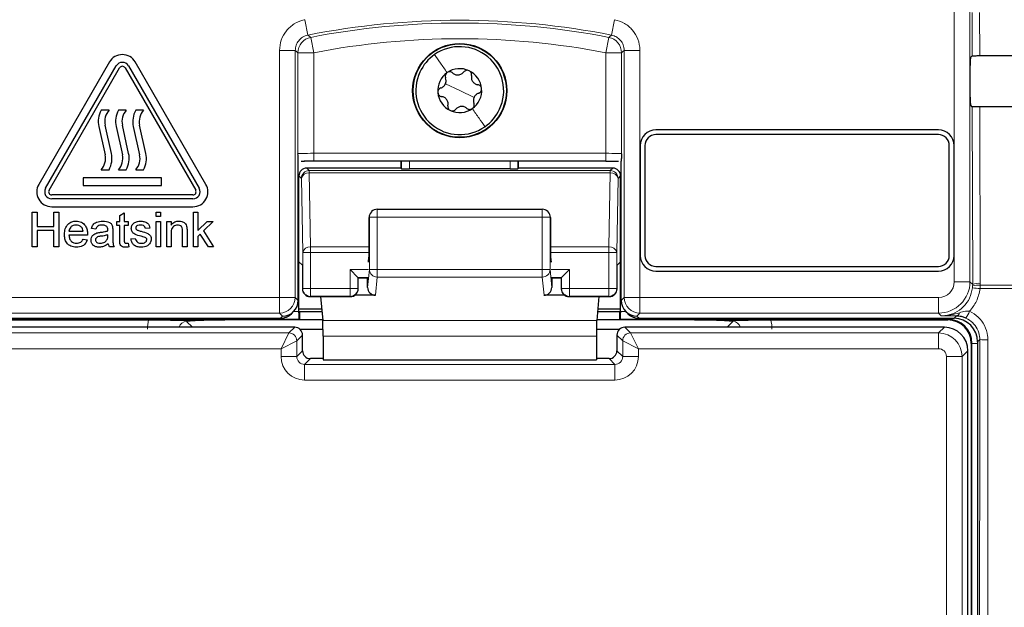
# Model space of a CAD drawing. Header units: millimetres. Extents: x 5 to 418, y 2 to 292.
# Tile 20 of 74: x 103.39 to 113.85, y 166.58 to 172.82. Entities that reach past the tile are written whole.
import ezdxf

# ---------------------------------------------------------------- set-up
doc = ezdxf.new("R2010")
doc.units = ezdxf.units.MM
doc.layers.add('SLD-0', color=7, linetype='Continuous')
doc.styles.add('SLDTEXTSTYLE0', font='TXT', dxfattribs={"width": 0.605})
doc.dimstyles.new('SLDDIMSTYLE3', dxfattribs={"dimtxt": 3.5, "dimasz": 3.302, "dimexe": 0, "dimexo": 0.0625, "dimgap": 0.875, "dimtad": 1, "dimdec": 1, "dimlfac": 6, "dimrnd": 1e-09, "dimzin": 12, "dimdsep": 46, "dimtxsty": 'SLDTEXTSTYLE0', "dimsah": 1, "dimcen": 0.09, "dimadec": 0, "dimazin": 3, "dimtfac": 1, "dimtofl": 0, "dimtmove": 0, "dimatfit": 3, "dimfxl": 1, "dimfrac": 2, "dimtolj": 1, "dimtzin": 12, "dimarcsym": 0})

# ---------------------------------------------------------------- blocks, each defined once
blk = doc.blocks.new('_D_8')
at = {"layer": 'SLD-0', "color": 7}
for p, q in [((120.137, 250.253), (137.16, 250.253)), ((136.16, 250.253), (136.16, 95.859)), ((112.61, 95.859), (137.16, 95.859))]:
    blk.add_line(p, q, dxfattribs=at)
for centre, start, end in [((133.475, 173.7), 63.4349, 116.5651), ((133.475, 172.412), 243.4349, 296.5651)]:
    blk.add_arc(centre, 6.006, start, end, dxfattribs=at)
for points in [[(136.16, 250.253), (135.652, 246.951), (136.668, 246.951)], [(136.16, 95.859), (136.668, 99.161), (135.652, 99.161)]]:
    blk.add_solid(points, dxfattribs=at)
at = {"layer": 'SLD-0', "color": 7, "insert": (131.649, 167.041), "char_height": 3.5, "attachment_point": 1, "rotation": 90, "style": 'SLDTEXTSTYLE0'}
blk.add_mtext('926,4', dxfattribs=at)

msp = doc.modelspace()

# ---------------------------------------------------------------- linework, layer by layer
at = {"color": 7, "linetype": 'Continuous', "lineweight": 18}
for p, q in [((113.3147, 170.0352), (113.3147, 183.9799)), ((113.4813, 183.9799), (113.4813, 170.0352)), ((113.5043, 172.4333), (113.5032, 172.8943)), ((113.5838, 172.8928), (113.5849, 172.4347)), ((106.4167, 172.8162), (106.449, 172.6528)), ((109.7068, 172.8162), (109.6745, 172.6528)), ((106.4787, 172.6288), (106.5105, 172.4652)), ((109.6449, 172.6288), (109.6131, 172.4652)), ((106.148, 172.4893), (106.3146, 172.4893)), ((106.148, 169.8685), (106.148, 172.4893)), ((106.3146, 172.4893), (106.3146, 169.8685)), ((106.3438, 171.3937), (106.3438, 172.4652)), ((106.3438, 172.4652), (106.5105, 172.4652)), ((106.5105, 172.4652), (106.5105, 171.398)), ((109.6131, 172.4652), (109.7797, 172.4652)), ((109.6131, 171.398), (109.6131, 172.4652)), ((109.7797, 172.4652), (109.7797, 171.3937)), ((109.8089, 169.8685), (109.8089, 172.4893)), ((109.9756, 172.4893), (109.8089, 172.4893)), ((109.9756, 172.4893), (109.9756, 169.8685)), ((108.0618, 172.0632), (107.9094, 172.1343)), ((108.0618, 172.0632), (108.2141, 171.9921)), ((113.51, 170.0065), (113.5056, 171.8919)), ((113.5862, 171.8905), (113.5905, 170.0175)), ((106.5105, 171.3147), (106.5105, 171.398)), ((106.5105, 171.398), (109.6131, 171.398)), ((107.4437, 171.2336), (107.4437, 171.3147)), ((107.527, 171.3147), (107.527, 171.2321)), ((108.5965, 171.2321), (108.5965, 171.3147)), ((108.6799, 171.3147), (108.6799, 171.2336)), ((109.6131, 171.3147), (109.6131, 171.398)), ((106.4362, 171.2409), (106.4633, 171.2138)), ((106.4633, 171.2138), (106.4633, 171.1894)), ((106.4633, 171.2138), (109.6603, 171.2138)), ((109.6603, 171.2138), (109.6873, 171.2409)), ((109.6603, 171.1894), (109.6603, 171.2138)), ((106.38, 171.1305), (106.3529, 171.1575)), ((106.3937, 170.3454), (106.38, 171.1305)), ((106.4633, 171.1894), (106.477, 170.4043)), ((106.4633, 171.1894), (109.6603, 171.1894)), ((109.6465, 170.4043), (109.6603, 171.1894)), ((109.7436, 171.1305), (109.7299, 170.3454)), ((109.7706, 171.1575), (109.7436, 171.1305)), ((107.1853, 170.7201), (107.1853, 170.8034)), ((108.9382, 170.7201), (108.9382, 170.8034)), ((107.102, 170.7201), (107.0991, 170.7172)), ((107.102, 170.7201), (107.1853, 170.7201)), ((107.102, 170.1657), (107.102, 170.7201)), ((108.9382, 170.7201), (107.1853, 170.7201)), ((107.1853, 170.7201), (107.1853, 170.1657)), ((108.9382, 170.7201), (109.0215, 170.7201)), ((108.9382, 170.1657), (108.9382, 170.7201)), ((109.0215, 170.7201), (109.0215, 170.1657)), ((109.0245, 170.7172), (109.0215, 170.7201)), ((106.477, 170.4043), (106.477, 170.3454)), ((106.477, 170.4043), (107.0991, 170.4043)), ((109.0245, 170.4043), (109.6465, 170.4043)), ((109.6465, 170.3454), (109.6465, 170.4043)), ((106.3937, 169.9632), (106.3937, 170.3454)), ((106.477, 170.3454), (106.3937, 170.3454)), ((106.477, 170.3454), (106.477, 169.9632)), ((106.477, 170.3454), (107.099, 170.3454)), ((109.0246, 170.3454), (109.6465, 170.3454)), ((109.6465, 169.9632), (109.6465, 170.3454)), ((109.7299, 170.3454), (109.6465, 170.3454)), ((109.7299, 170.3454), (109.7299, 169.9632)), ((107.0918, 170.1632), (106.8965, 170.1632)), ((106.8965, 169.9632), (106.8965, 170.1632)), ((107.0837, 169.9751), (107.102, 170.1657)), ((107.102, 170.1657), (107.1853, 170.1657)), ((107.1853, 170.0837), (107.1853, 170.1657)), ((107.1853, 170.1657), (108.9382, 170.1657)), ((108.9382, 170.0837), (108.9382, 170.1657)), ((108.9382, 170.1657), (109.0215, 170.1657)), ((109.0215, 170.1657), (109.0399, 169.9751)), ((109.227, 170.1632), (109.0317, 170.1632)), ((109.227, 170.1632), (109.227, 169.9632)), ((107.0904, 170.0799), (106.9799, 170.0799)), ((106.9799, 170.0799), (106.9799, 169.9632)), ((107.1853, 170.0837), (107.1667, 169.8907)), ((108.9382, 170.0837), (107.1853, 170.0837)), ((108.9568, 169.8907), (108.9382, 170.0837)), ((109.1437, 170.0799), (109.0332, 170.0799)), ((109.1437, 169.9632), (109.1437, 170.0799)), ((106.3905, 169.96), (106.3937, 169.9632)), ((106.477, 169.9632), (106.3937, 169.9632)), ((106.477, 169.9632), (106.477, 169.8799)), ((106.477, 169.9632), (106.8965, 169.9632)), ((106.8965, 169.8799), (106.8965, 169.9632)), ((106.9799, 169.9632), (106.8965, 169.9632)), ((106.9799, 169.9632), (106.983, 169.96)), ((109.1405, 169.96), (109.1437, 169.9632)), ((109.227, 169.9632), (109.1437, 169.9632)), ((109.227, 169.9632), (109.227, 169.8799)), ((109.227, 169.9632), (109.6465, 169.9632)), ((109.6465, 169.8799), (109.6465, 169.9632)), ((109.7299, 169.9632), (109.6465, 169.9632)), ((109.7299, 169.9632), (109.733, 169.96)), ((113.4813, 170.0352), (113.3147, 170.0352)), ((113.4813, 170.0352), (113.51, 170.0065)), ((113.508, 169.9693), (113.5096, 169.9903)), ((113.5096, 169.9903), (113.51, 170.0065)), ((113.5901, 169.9974), (113.588, 169.9623)), ((117.6484, 169.9623), (113.588, 169.9623)), ((113.5905, 170.0175), (113.5901, 169.9974)), ((113.5901, 169.9974), (117.6479, 169.9974)), ((102.9755, 169.8685), (106.148, 169.8685)), ((106.148, 169.8685), (106.3146, 169.8685)), ((106.148, 169.8685), (106.148, 169.7019)), ((106.3146, 169.8685), (106.3467, 169.8365)), ((106.477, 169.8799), (106.4738, 169.8767)), ((106.477, 169.8799), (106.8965, 169.8799)), ((106.8997, 169.8767), (106.8965, 169.8799)), ((109.227, 169.8799), (109.2238, 169.8767)), ((109.227, 169.8799), (109.6465, 169.8799)), ((109.6497, 169.8767), (109.6465, 169.8799)), ((109.7769, 169.8365), (109.8089, 169.8685)), ((109.8089, 169.8685), (109.9756, 169.8685)), ((109.9756, 169.7019), (109.9756, 169.8685)), ((109.9756, 169.8685), (113.148, 169.8685)), ((113.148, 169.7019), (113.148, 169.8685)), ((106.3544, 169.6372), (102.8784, 169.6372)), ((106.148, 169.7019), (102.9755, 169.7019)), ((106.18, 169.6699), (106.148, 169.7019)), ((106.1567, 169.6466), (106.18, 169.6699)), ((106.2997, 169.7205), (106.3529, 169.7205)), ((113.2451, 169.6372), (109.7692, 169.6372)), ((109.7706, 169.7205), (109.8239, 169.7205)), ((109.9756, 169.7019), (109.9436, 169.6699)), ((109.9436, 169.6699), (109.9669, 169.6466)), ((113.148, 169.7019), (109.9756, 169.7019)), ((113.1767, 169.6732), (113.148, 169.7019)), ((113.2451, 169.6372), (113.2451, 169.6466)), ((113.2451, 169.6372), (113.2451, 169.6299)), ((113.3118, 169.6466), (113.3363, 169.6711)), ((105.1615, 169.6133), (105.223, 169.5519)), ((106.2477, 169.4908), (106.3088, 169.5519)), ((109.5162, 169.6225), (106.6074, 169.6225)), ((109.8147, 169.5519), (109.8758, 169.4908)), ((110.9006, 169.5519), (110.962, 169.6133)), ((113.1478, 169.4908), (113.2088, 169.5519)), ((102.9758, 169.4908), (106.2477, 169.4908)), ((106.1644, 169.3242), (106.2477, 169.4908)), ((106.3921, 169.4686), (106.3311, 169.4075)), ((109.5138, 169.4585), (106.6098, 169.4585)), ((109.7925, 169.4075), (109.7314, 169.4686)), ((109.8758, 169.4908), (109.9591, 169.3242)), ((109.8758, 169.4908), (113.1478, 169.4908)), ((113.1478, 169.4908), (113.1478, 169.3242)), ((113.5852, 169.42), (113.5618, 169.3966)), ((106.1644, 169.3242), (102.9758, 169.3242)), ((106.1644, 169.3242), (106.3311, 169.4075)), ((106.1644, 169.2408), (106.1644, 169.3242)), ((106.3311, 169.4075), (106.3311, 169.2408)), ((109.7925, 169.4075), (109.9591, 169.3242)), ((109.7925, 169.2408), (109.7925, 169.4075)), ((109.9591, 169.3242), (109.9591, 169.2408)), ((113.1478, 169.3242), (109.9591, 169.3242)), ((113.5024, 169.3799), (113.4951, 169.3799)), ((113.5024, 169.3799), (113.5618, 169.3799)), ((113.5024, 150.5632), (113.5024, 169.3799)), ((106.1644, 169.2408), (106.3311, 169.2408)), ((106.3311, 169.2408), (106.3921, 169.3019)), ((106.4755, 169.2186), (106.4144, 169.1575)), ((109.7092, 169.1575), (109.6481, 169.2186)), ((109.7314, 169.3019), (109.7925, 169.2408)), ((109.9591, 169.2408), (109.7925, 169.2408)), ((113.3977, 169.2409), (113.2311, 169.2409)), ((113.2311, 166.4534), (113.2311, 169.2409)), ((113.4588, 169.302), (113.3977, 169.2409)), ((113.3977, 169.2409), (113.3977, 166.4534)), ((106.4144, 168.9909), (106.4144, 169.1575)), ((106.4144, 169.1575), (109.7092, 169.1575)), ((109.7092, 168.9909), (109.7092, 169.1575)), ((109.7092, 168.9909), (106.4144, 168.9909))]:
    msp.add_line(p, q, dxfattribs=at)
at = {"color": 7, "linetype": 'Continuous', "lineweight": 25}
for p, q in [((104.3413, 172.3674), (103.5913, 171.0683)), ((105.3656, 171.0683), (104.6156, 172.3674)), ((113.4857, 172.4147), (113.5043, 172.4333)), ((103.6635, 171.0267), (104.4135, 172.3257)), ((103.6996, 171.0058), (104.4496, 172.3049)), ((104.5073, 172.3049), (105.2573, 171.0058)), ((104.5434, 172.3257), (105.2934, 171.0267)), ((113.4843, 171.9951), (113.4843, 172.3313)), ((104.3368, 171.8558), (104.2534, 171.8558)), ((104.5201, 171.8558), (104.4368, 171.8558)), ((104.7034, 171.8558), (104.6201, 171.8558)), ((113.5056, 171.8919), (113.4857, 171.9118)), ((104.2284, 171.6817), (104.2951, 171.3818)), ((104.3618, 171.3967), (104.2951, 171.6965)), ((104.4117, 171.6817), (104.4784, 171.3818)), ((104.5452, 171.3967), (104.4784, 171.6965)), ((104.595, 171.6817), (104.6618, 171.3818)), ((104.7285, 171.3967), (104.6618, 171.6965)), ((113.1451, 171.6466), (110.1451, 171.6466)), ((113.1451, 171.5966), (110.1451, 171.5966)), ((109.9784, 171.4799), (109.9784, 170.3132)), ((110.0284, 171.4799), (110.0284, 170.3132)), ((113.2618, 170.3132), (113.2618, 171.4799)), ((113.3118, 170.3132), (113.3118, 171.4799)), ((106.3467, 169.8366), (106.3467, 171.315)), ((106.3769, 171.314), (106.4129, 171.3143)), ((109.6131, 171.3147), (106.5105, 171.3147)), ((107.4364, 171.3147), (107.4364, 171.2409)), ((108.6872, 171.2409), (108.6872, 171.3147)), ((109.7769, 169.8366), (109.7769, 171.315)), ((104.2534, 171.2225), (104.3368, 171.2225)), ((104.4368, 171.2225), (104.5201, 171.2225)), ((104.6201, 171.2225), (104.7034, 171.2225)), ((107.4364, 171.2409), (106.4362, 171.2409)), ((107.4437, 171.2336), (107.4364, 171.2409)), ((108.5965, 171.2321), (107.527, 171.2321)), ((108.6872, 171.2409), (108.6799, 171.2336)), ((109.6873, 171.2409), (108.6872, 171.2409)), ((104.8951, 171.1392), (104.0618, 171.1392)), ((104.0618, 171.1392), (104.0618, 171.0558)), ((104.8951, 171.0558), (104.8951, 171.1392)), ((106.3529, 170.2478), (106.3529, 171.1575)), ((109.7706, 170.2478), (109.7706, 171.1575)), ((104.0618, 171.0558), (104.8951, 171.0558)), ((105.2284, 170.9558), (103.7284, 170.9558)), ((105.2284, 170.9142), (103.7284, 170.9142)), ((103.7284, 170.8308), (105.2284, 170.8308)), ((107.1264, 170.779), (107.1239, 170.7765)), ((107.1853, 170.8034), (108.9382, 170.8034)), ((108.9996, 170.7765), (108.9971, 170.779)), ((103.5207, 170.7725), (103.5725, 170.7725)), ((103.5207, 170.4058), (103.5207, 170.7725)), ((103.5725, 170.7725), (103.5725, 170.6221)), ((103.7511, 170.7725), (103.8028, 170.7725)), ((103.7511, 170.6221), (103.7511, 170.7725)), ((103.8028, 170.7725), (103.8028, 170.4058)), ((104.4186, 170.6315), (104.4186, 170.6738)), ((104.4186, 170.6738), (104.4515, 170.6738)), ((104.4515, 170.739), (104.4985, 170.7658)), ((104.4515, 170.6738), (104.4515, 170.739)), ((104.4985, 170.7658), (104.4985, 170.6738)), ((104.4985, 170.6738), (104.5408, 170.6738)), ((104.5408, 170.6738), (104.5408, 170.6315)), ((104.837, 170.7255), (104.837, 170.7725)), ((104.837, 170.7725), (104.884, 170.7725)), ((104.884, 170.7255), (104.837, 170.7255)), ((104.837, 170.4058), (104.837, 170.6738)), ((104.837, 170.6738), (104.884, 170.6738)), ((104.884, 170.7725), (104.884, 170.7255)), ((104.884, 170.6738), (104.884, 170.4058)), ((104.9498, 170.4058), (104.9498, 170.6738)), ((104.9498, 170.6738), (104.9968, 170.6738)), ((104.9968, 170.6738), (104.9968, 170.6364)), ((105.2327, 170.4058), (105.2327, 170.7725)), ((105.2327, 170.7725), (105.2797, 170.7725)), ((105.2797, 170.7725), (105.2797, 170.578)), ((105.2797, 170.578), (105.378, 170.6738)), ((105.4434, 170.6738), (105.3405, 170.5736)), ((105.378, 170.6738), (105.4434, 170.6738)), ((107.0991, 170.3766), (107.0991, 170.7172)), ((109.0245, 170.7172), (109.0245, 170.3766)), ((103.5725, 170.6221), (103.7511, 170.6221)), ((103.7511, 170.5798), (103.5725, 170.5798)), ((103.5725, 170.5798), (103.5725, 170.4058)), ((103.7511, 170.4058), (103.7511, 170.5798)), ((103.9109, 170.5704), (104.0613, 170.5704)), ((104.1977, 170.5939), (104.1507, 170.5986)), ((104.3763, 170.5796), (104.3763, 170.5222)), ((104.4515, 170.6315), (104.4186, 170.6315)), ((104.4515, 170.4811), (104.4515, 170.6315)), ((104.4985, 170.6315), (104.4985, 170.4794)), ((104.5408, 170.6315), (104.4985, 170.6315)), ((104.7712, 170.6033), (104.7242, 170.5986)), ((105.119, 170.4058), (105.119, 170.5658)), ((105.166, 170.5698), (105.166, 170.4058)), ((105.3405, 170.5736), (105.4481, 170.4058)), ((104.1081, 170.5281), (103.9109, 170.5281)), ((104.0608, 170.4858), (104.1069, 170.4811)), ((104.3244, 170.5191), (104.3246, 170.5328)), ((104.569, 170.4905), (104.616, 170.4952)), ((104.9968, 170.5495), (104.9968, 170.4058)), ((105.3066, 170.5406), (105.2797, 170.5143)), ((105.2797, 170.5143), (105.2797, 170.4058)), ((105.3932, 170.4058), (105.3066, 170.5406)), ((103.5725, 170.4058), (103.5207, 170.4058)), ((103.8028, 170.4058), (103.7511, 170.4058)), ((104.3904, 170.4058), (104.3434, 170.4058)), ((104.5408, 170.4446), (104.5455, 170.4052)), ((104.884, 170.4058), (104.837, 170.4058)), ((104.9968, 170.4058), (104.9498, 170.4058)), ((105.166, 170.4058), (105.119, 170.4058)), ((105.2797, 170.4058), (105.2327, 170.4058)), ((105.4481, 170.4058), (105.3932, 170.4058)), ((107.0918, 170.2421), (107.0978, 170.2942)), ((109.0257, 170.2942), (109.0317, 170.2421)), ((106.3905, 170.2103), (106.3529, 170.2478)), ((106.3529, 169.7205), (106.3529, 170.2478)), ((106.3905, 170.2103), (106.3905, 169.96)), ((106.8965, 170.1632), (106.9799, 170.0799)), ((109.1437, 170.0799), (109.227, 170.1632)), ((109.7706, 170.2478), (109.733, 170.2103)), ((109.733, 169.96), (109.733, 170.2103)), ((109.7706, 169.7205), (109.7706, 170.2478)), ((110.1451, 170.1966), (113.1451, 170.1966)), ((106.9799, 170.0799), (106.983, 170.0767)), ((106.983, 169.96), (106.983, 170.0767)), ((107.0842, 170.0738), (106.983, 170.0738)), ((107.0837, 169.9751), (107.0837, 170.0738)), ((109.1405, 170.0738), (109.0393, 170.0738)), ((109.0399, 170.0738), (109.0399, 169.9751)), ((109.1437, 170.0799), (109.1405, 170.0767)), ((109.1405, 170.0767), (109.1405, 169.96)), ((110.1451, 170.1466), (113.1451, 170.1466)), ((106.3467, 169.8365), (106.3467, 169.8366)), ((106.4738, 169.8767), (106.8997, 169.8767)), ((106.5829, 169.8767), (106.6074, 169.6225)), ((107.1667, 169.8907), (106.9459, 169.8907)), ((109.1776, 169.8907), (108.9568, 169.8907)), ((109.2238, 169.8767), (109.6497, 169.8767)), ((109.5406, 169.8767), (109.5162, 169.6225)), ((109.7769, 169.8365), (109.7769, 169.8366)), ((106.3529, 169.7464), (106.5954, 169.7464)), ((109.5281, 169.7464), (109.7706, 169.7464)), ((102.8117, 169.6466), (106.1567, 169.6466)), ((102.8784, 169.6299), (104.7576, 169.6299)), ((106.3616, 169.6299), (105.5673, 169.6299)), ((106.2746, 169.6954), (106.2979, 169.7187)), ((106.3616, 169.7141), (106.3529, 169.7054)), ((106.3529, 169.7054), (106.3529, 169.7054)), ((106.3616, 169.6299), (106.3544, 169.6372)), ((106.5986, 169.7141), (106.3616, 169.7141)), ((106.3616, 169.7141), (106.3616, 169.6299)), ((106.6067, 169.6299), (106.3616, 169.6299)), ((109.7619, 169.6299), (109.5169, 169.6299)), ((109.7619, 169.7141), (109.525, 169.7141)), ((109.7706, 169.7054), (109.7619, 169.7141)), ((109.7619, 169.6299), (109.7619, 169.7141)), ((109.7692, 169.6372), (109.7619, 169.6299)), ((110.5563, 169.6299), (109.7619, 169.6299)), ((109.7706, 169.7054), (109.7706, 169.7054)), ((109.8257, 169.7187), (109.849, 169.6954)), ((109.9669, 169.6466), (113.3118, 169.6466)), ((111.366, 169.6299), (113.2451, 169.6299)), ((106.3088, 169.5519), (102.9147, 169.5519)), ((106.6095, 169.5294), (106.3657, 169.5294)), ((109.7578, 169.5294), (109.514, 169.5294)), ((113.2088, 169.5519), (109.8147, 169.5519)), ((106.3921, 169.3019), (106.3921, 169.4686)), ((106.6098, 169.4585), (106.6098, 169.207)), ((109.5138, 169.4585), (109.5138, 169.207)), ((109.7314, 169.4686), (109.7314, 169.3019)), ((113.4951, 169.3799), (113.4951, 150.5632)), ((113.5618, 169.3966), (113.5618, 150.5638)), ((106.6098, 169.2186), (106.4755, 169.2186)), ((106.6098, 169.207), (109.5138, 169.207)), ((109.6481, 169.2186), (109.5138, 169.2186)), ((113.4588, 150.6411), (113.4588, 169.302))]:
    msp.add_line(p, q, dxfattribs=at)
at = {"color": 7, "linetype": 'Continuous', "lineweight": 18, "flags": 128}
for points in [[(106.449, 172.6528), (106.4549, 172.648), (106.4787, 172.6288)], [(109.6449, 172.6288), (109.6508, 172.6336), (109.6745, 172.6528)], [(106.3438, 172.4652), (106.3292, 172.4773), (106.3146, 172.4893)], [(109.8089, 172.4893), (109.7944, 172.4773), (109.7797, 172.4652)]]:
    msp.add_lwpolyline(points, dxfattribs=at)
at = {"color": 7, "linetype": 'Continuous', "lineweight": 25}
for radius in [0.5, 0.4953]:
    msp.add_circle((108.0618, 172.0632), radius, dxfattribs=at)
at = {"color": 7, "linetype": 'Continuous', "lineweight": 18}
for centre, radius, start, end in [((108.0618, 164.4799), 8.3305, 78.83718, 101.16282), ((108.0618, 164.4799), 8.3013, 79.00614, 100.99386), ((106.5105, 172.4652), 0.1667, 101.01001, 179.98385), ((108.0618, 164.4799), 8.1346, 79.00614, 100.99386), ((109.613, 172.4652), 0.1667, 0.01615, 78.98999), ((106.4633, 171.1305), 0.0834, 90.02044, 179.97956), ((109.6602, 171.1305), 0.0834, 0.02044, 89.97956), ((106.4538, 171.1145), 0.0755, 82.77494, 167.76207), ((109.6698, 171.1145), 0.0755, 12.23793, 97.22506), ((107.1853, 170.7201), 0.0833, 135.00151, 180.01956), ((108.9382, 170.7201), 0.0833, 359.98044, 44.99849), ((106.4675, 170.3294), 0.0755, 82.77494, 167.76207), ((109.656, 170.3294), 0.0755, 12.23793, 97.22506), ((107.185, 170.1667), 0.083, 180.67094, 270.24638), ((108.9386, 170.1667), 0.083, 269.75362, 359.32906), ((106.477, 169.9632), 0.0834, 180.02044, 269.97956), ((106.8965, 169.9632), 0.0834, 270.02044, 359.97956), ((109.227, 169.9632), 0.0834, 180.02044, 269.97956), ((109.6465, 169.9632), 0.0834, 270.02044, 359.97956), ((113.148, 170.0352), 0.3333, 270.00873, 359.99127), ((113.4709, 169.0847), 0.8853, 82.39916, 87.59893), ((113.5639, 169.8328), 0.1666, 80.96458, 109.01794), ((113.5721, 169.8528), 0.1658, 83.61467, 112.00928), ((106.1479, 169.8686), 0.1667, 270.02044, 359.97956), ((109.9756, 169.8686), 0.1667, 180.02044, 269.97956), ((113.326, 169.7135), 0.0437, 283.66786, 348.64856), ((112.9892, 169.9211), 0.526, 328.7156, 337.70032), ((106.2477, 169.4075), 0.0834, 0.02044, 89.97956), ((109.8758, 169.4075), 0.0834, 90.02044, 179.97956), ((113.6502, 170.2173), 0.8, 265.33873, 271.51453)]:
    msp.add_arc(centre, radius, start, end, dxfattribs=at)
at = {"color": 7, "linetype": 'Continuous', "lineweight": 25}
for centre, radius, start, end in [((108.0618, 172.0632), 0.4667, 334.98633, 124.98633), ((104.4784, 172.2882), 0.1583, 30, 150), ((104.4784, 172.2882), 0.075, 30, 150), ((108.0618, 172.0632), 0.4667, 124.98633, 154.98633), ((104.4784, 172.2882), 0.0333, 30, 150), ((108.0618, 172.0632), 0.4667, 154.98633, 304.98633), ((108.0618, 172.0632), 0.2333, 124.98633, 184.98633), ((108.0618, 172.0632), 0.2333, 64.98633, 124.98633), ((108.0618, 172.0632), 0.2333, 4.98633, 64.98633), ((108.0618, 172.0632), 0.2333, 184.98633, 244.98633), ((108.0618, 172.0632), 0.2333, 304.98633, 4.98633), ((104.4709, 171.7357), 0.2485, 151.07214, 192.54608), ((104.4709, 171.7357), 0.1801, 138.13844, 192.54608), ((104.6542, 171.7357), 0.2485, 151.07214, 192.54608), ((104.6542, 171.7357), 0.1801, 138.13844, 192.54608), ((104.8376, 171.7357), 0.2485, 151.07214, 192.54608), ((104.8376, 171.7357), 0.1801, 138.13844, 192.54608), ((108.0618, 172.0632), 0.2333, 244.98633, 304.98633), ((108.0618, 172.0632), 0.4667, 304.98633, 334.98633), ((110.1451, 171.4799), 0.1667, 90, 180), ((113.1451, 171.4799), 0.1667, 0, 90), ((110.1451, 171.4799), 0.1167, 90, 180), ((113.1451, 171.4799), 0.1167, 0, 90), ((104.1193, 171.3427), 0.1801, 318.13844, 12.54608), ((104.1193, 171.3427), 0.2485, 331.07214, 12.54608), ((104.3026, 171.3427), 0.1801, 318.13844, 12.54608), ((104.3026, 171.3427), 0.2485, 331.07214, 12.54608), ((104.486, 171.3427), 0.1801, 318.13844, 12.54608), ((104.486, 171.3427), 0.2485, 331.07214, 12.54608), ((103.7284, 170.9892), 0.1583, 150, 270), ((103.7284, 170.9892), 0.075, 150, 270), ((103.7284, 170.9892), 0.0333, 150, 270), ((105.2284, 170.9892), 0.1583, 270, 30), ((105.2284, 170.9892), 0.075, 270, 30), ((105.2284, 170.9892), 0.0333, 270, 30), ((107.1853, 170.7201), 0.0833, 90, 135), ((108.9382, 170.7201), 0.0833, 45, 90), ((110.1451, 170.3132), 0.1667, 180, 270), ((110.1451, 170.3132), 0.1167, 180, 270), ((113.1451, 170.3132), 0.1167, 270, 0), ((113.1451, 170.3132), 0.1667, 270, 0), ((106.4739, 169.9601), 0.0834, 180.02044, 269.97956), ((106.8997, 169.9601), 0.0834, 270.02044, 359.97956), ((109.2239, 169.9601), 0.0834, 180.02044, 269.97956), ((109.6497, 169.9601), 0.0834, 270.02044, 359.97956), ((113.2451, 169.3799), 0.2573, 0, 90), ((113.2451, 169.3799), 0.25, 0, 90), ((106.3088, 169.4686), 0.0834, 0.02044, 89.97956), ((109.8147, 169.4686), 0.0834, 90.02044, 179.97956)]:
    msp.add_arc(centre, radius, start, end, dxfattribs=at)
for centre, major_axis, ratio, start_param, end_param in [((113.4857, 172.3313), (0, 0.0833), 0.0174551, 0.0174533, 1.5707963), ((108.0618, 175.3271), (165.7984, 0), 0.0174551, 4.7457074, 4.7621688), ((113.4857, 171.9951), (0, 0.0833), 0.0174551, 1.5707963, 3.1241394), ((108.0618, 169.0128), (164.9535, 0), 0.0174551, 1.5207614, 1.5372995), ((106.5105, 171.3103), (0.25, 0), 0.0174551, 1.5707963, 1.9794839), ((106.4363, 171.1575), (0.0589, -0.0589), 0.9996955, 2.3563468, 3.9268385), ((107.527, 171.2336), (0.0833, 0), 0.0174551, 3.1590459, 4.712389), ((108.5965, 171.2336), (0.0833, 0), 0.0174551, 4.712389, 6.265732), ((109.6873, 171.1575), (-0.0589, -0.0589), 0.9996955, 2.3563468, 3.9268385), ((107.1839, 170.7186), (0.0786, 0.0326), 0.9756194, 1.9722982, 2.7400908), ((108.9397, 170.7186), (0.0786, -0.0326), 0.9756194, 0.4015019, 1.1692945), ((107.1824, 170.7172), (0.0589, 0.0589), 0.9996955, 2.3385889, 2.3563468), ((108.9411, 170.7172), (0.0589, -0.0589), 0.9996955, 0.7852459, 0.8030037), ((107.0976, 170.3766), (0, 0.0833), 0.0174551, 3.2911086, 4.712389), ((109.0259, 170.3766), (0, 0.0833), 0.0174551, 1.5707963, 2.9920767), ((107.167, 169.9754), (-0.0081, -0.0843), 0.9838215, 4.8099607, 6.3776443), ((108.9565, 169.9754), (-0.0081, 0.0843), 0.9838215, 3.0471336, 4.6148173), ((106.18, 169.8365), (0.1667, 0), 0.9996955, 4.712389, 6.2828806), ((109.9436, 169.8365), (0.1667, 0), 0.9996955, 3.1418973, 4.712389), ((106.1567, 169.8132), (0.1179, 0.1179), 0.9996955, 3.9268385, 4.712389), ((106.3515, 169.7205), (0, 0.0833), 0.0174551, 4.5305121, 4.712389), ((106.3544, 169.7205), (0, 0.0833), 0.0174551, 1.7526732, 3.1241394), ((109.7692, 169.7205), (0, 0.0833), 0.0174551, 3.1590459, 4.5305121), ((109.7721, 169.7205), (0, 0.0833), 0.0174551, 1.5707963, 1.7526732), ((109.9668, 169.8132), (0.1179, -0.1179), 0.9996955, 4.712389, 5.4979394), ((113.3117, 169.3965), (0.1768, 0.1768), 0.9996955, 5.4979394, 7.0684312), ((106.6069, 169.4585), (0, 0.1667), 0.0174551, 4.712389, 6.103873), ((109.5167, 169.4585), (0, 0.1667), 0.0174551, 0.1793123, 1.5707963), ((113.2088, 169.3019), (0.1768, -0.1768), 0.9998985, 0.7855505, 2.3560422), ((106.4755, 169.302), (0.059, 0.059), 0.9984793, 2.3563468, 3.9268385), ((109.648, 169.302), (0.059, -0.059), 0.9984793, 5.4979394, 7.0684312)]:
    msp.add_ellipse(centre, major_axis=major_axis, ratio=ratio, start_param=start_param, end_param=end_param, dxfattribs=at)
at = {"color": 7, "linetype": 'Continuous', "lineweight": 18}
for centre, major_axis, ratio, start_param, end_param in [((106.5105, 171.3937), (0.1667, 0), 0.0261826, 1.5707963, 3.1241394), ((109.6131, 171.3937), (0.1667, 0), 0.0261826, 0.0174533, 1.5707963), ((113.148, 170.0352), (-0.1179, 0.1179), 0.9996955, 2.3563468, 3.9268385), ((105.1627, 169.529), (0.2954, -0.2954), 0.9972647, 3.684069, 3.9256213), ((110.9609, 169.529), (-0.2954, -0.2954), 0.9972647, 2.357564, 2.5991163), ((105.1627, 169.529), (0.0604, -0.0604), 0.9759379, 2.357564, 3.6635835), ((110.9609, 169.529), (0.0604, 0.0604), 0.9759379, 5.7611944, 7.0672139), ((113.1477, 169.2408), (-0.1768, 0.1768), 0.9998985, 3.9271431, 5.4976349), ((113.1477, 169.2408), (0.0589, 0.0589), 0.9996955, 5.4979394, 7.0684312), ((106.4144, 169.2409), (-0.1768, -0.1768), 0.9996955, 5.4979394, 7.0684312), ((106.4144, 169.2409), (0.059, 0.059), 0.9984793, 2.3563468, 3.9268385), ((109.7091, 169.2409), (0.1768, -0.1768), 0.9996955, 5.4979394, 7.0684312), ((109.7091, 169.2409), (0.059, -0.059), 0.9984793, 5.4979394, 7.0684312)]:
    msp.add_ellipse(centre, major_axis=major_axis, ratio=ratio, start_param=start_param, end_param=end_param, dxfattribs=at)
for points, knots in [([(106.4167, 172.8162), (106.4139, 172.8157), (106.3745, 172.8075), (106.301, 172.7772), (106.2165, 172.7015), (106.159, 172.6017), (106.1517, 172.5267), (106.148, 172.4893)], [0, 0, 0, 0, 0.019366, 0.2645085, 0.5096539, 0.7548276, 1, 1, 1, 1]), ([(109.9756, 172.4893), (109.9755, 172.4922), (109.9752, 172.5325), (109.9597, 172.6104), (109.9017, 172.7079), (109.815, 172.7836), (109.7428, 172.8054), (109.7068, 172.8162)], [0, 0, 0, 0, 0.019366, 0.2645085, 0.5096539, 0.7548276, 1, 1, 1, 1]), ([(106.3146, 172.4893), (106.3165, 172.508), (106.3201, 172.5456), (106.3489, 172.5951), (106.3921, 172.6352), (106.4296, 172.6468), (106.449, 172.6528)], [0, 0, 0, 0, 0.2452657, 0.4904926, 0.7356895, 1, 1, 1, 1]), ([(109.6745, 172.6528), (109.6926, 172.6473), (109.7287, 172.6365), (109.7718, 172.5986), (109.8027, 172.5485), (109.8068, 172.5095), (109.8089, 172.4893)], [0, 0, 0, 0, 0.2452657, 0.4904926, 0.7356895, 1, 1, 1, 1]), ([(113.1767, 169.6732), (113.1892, 169.6736), (113.2388, 169.6753), (113.3243, 169.7005), (113.4165, 169.7662), (113.4846, 169.8589), (113.5002, 169.9325), (113.508, 169.9693)], [0, 0, 0, 0, 0.07714387, 0.30784814, 0.53843405, 0.76919594, 1, 1, 1, 1]), ([(113.588, 169.9623), (113.5787, 169.9158), (113.5607, 169.8264), (113.5034, 169.7555), (113.4759, 169.7215)], [0, 0, 0, 0, 0.5189654, 1, 1, 1, 1]), ([(113.1767, 169.6732), (113.1772, 169.6732), (113.1791, 169.6732), (113.1861, 169.6732), (113.2196, 169.6738), (113.2825, 169.6805), (113.3388, 169.6964), (113.3688, 169.7049)], [0, 0, 0, 0, 0.0073788, 0.0295423, 0.1082786, 0.5243923, 1, 1, 1, 1]), ([(113.3363, 169.6711), (113.3086, 169.6714), (113.2527, 169.672), (113.2025, 169.6728), (113.177, 169.6732), (113.1767, 169.6732)], [0, 0, 0, 0, 0.4934713, 0.9935248, 1, 1, 1, 1]), ([(113.3688, 169.7049), (113.39, 169.7119), (113.4243, 169.7231), (113.4616, 169.7219), (113.4759, 169.7215)], [0, 0, 0, 0, 0.6162692, 1, 1, 1, 1]), ([(113.5852, 169.42), (113.5847, 169.431), (113.5832, 169.4701), (113.5621, 169.5351), (113.5121, 169.6054), (113.4632, 169.6337), (113.4387, 169.6479)], [0, 0, 0, 0, 0.1158491, 0.410745, 0.7054053, 1, 1, 1, 1]), ([(113.4759, 169.7215), (113.5085, 169.7026), (113.5738, 169.6648), (113.6405, 169.5711), (113.6687, 169.4844), (113.6707, 169.4323), (113.6713, 169.4176)], [0, 0, 0, 0, 0.2946916, 0.5893405, 0.8841722, 1, 1, 1, 1]), ([(113.5698, 150.5237), (113.5731, 153.6705), (113.5797, 159.9653), (113.5834, 166.2681), (113.5852, 169.42)], [0, 0, 0, 0, 0.4999168, 1, 1, 1, 1]), ([(113.6713, 169.4176), (113.6713, 169.3621), (113.6712, 169.0844), (113.6706, 167.9183), (113.6679, 163.2539), (113.6632, 157.2301), (113.6576, 152.0997), (113.6559, 150.5183)], [0, 0, 0, 0, 0.0088087, 0.0440433, 0.1849823, 0.7487663, 1, 1, 1, 1])]:
    msp.add_open_spline(points, degree=3, knots=knots, dxfattribs=at)
for points in [[(107.7942, 172.4456), (107.8143, 172.4168), (107.8545, 172.3593), (107.9035, 172.2894), (107.928, 172.2544)], [(108.3293, 171.6809), (108.3092, 171.7096), (108.269, 171.7671), (108.22, 171.8371), (108.1956, 171.8721)]]:
    msp.add_open_spline(points, degree=3, dxfattribs=at)
at = {"color": 7, "linetype": 'Continuous', "lineweight": 25}
for points, knots in [([(113.5043, 172.4333), (113.5054, 172.4334), (113.5076, 172.4338), (113.5225, 172.4342), (113.5442, 172.4345), (113.5664, 172.4347), (113.5803, 172.4347), (113.5849, 172.4347)], [0, 0, 0, 0, 0.22365976, 0.44734293, 0.67034014, 0.89191163, 1, 1, 1, 1]), ([(107.928, 172.2544), (107.9238, 172.2508), (107.9155, 172.2436), (107.909, 172.2286), (107.9072, 172.2131), (107.91, 172.2037), (107.9114, 172.1989)], [0, 0, 0, 0, 0.2492338, 0.4997272, 0.74934584, 1, 1, 1, 1]), ([(107.9858, 172.251), (107.9818, 172.254), (107.9739, 172.2598), (107.9587, 172.2634), (107.9424, 172.2624), (107.9328, 172.2571), (107.928, 172.2544)], [0, 0, 0, 0, 0.2508512, 0.4998193, 0.7499945, 1, 1, 1, 1]), ([(107.9858, 172.251), (107.9944, 172.2448), (108.0073, 172.2355), (108.0295, 172.2305), (108.0471, 172.23), (108.0643, 172.2335), (108.0855, 172.2423), (108.0967, 172.2537), (108.1041, 172.2613)], [0, 0, 0, 0, 0.2491389, 0.3742728, 0.4988786, 0.6239691, 0.7497342, 1, 1, 1, 1]), ([(108.1604, 172.2747), (108.1553, 172.2765), (108.1449, 172.2801), (108.1286, 172.2783), (108.1143, 172.2721), (108.1075, 172.2649), (108.1041, 172.2613)], [0, 0, 0, 0, 0.2492337, 0.4997272, 0.7493456, 1, 1, 1, 1]), ([(108.1864, 172.2229), (108.187, 172.2278), (108.1881, 172.2376), (108.1836, 172.2526), (108.1746, 172.2662), (108.1652, 172.2718), (108.1604, 172.2747)], [0, 0, 0, 0, 0.2508535, 0.4998224, 0.7499966, 1, 1, 1, 1]), ([(107.8611, 172.0913), (107.8708, 172.0956), (107.8853, 172.1022), (107.9008, 172.1189), (107.91, 172.1339), (107.9156, 172.1506), (107.9186, 172.1733), (107.9143, 172.1887), (107.9114, 172.1989)], [0, 0, 0, 0, 0.2490881, 0.3742197, 0.4988353, 0.623937, 0.7497132, 1, 1, 1, 1]), ([(108.1864, 172.2229), (108.1853, 172.2124), (108.1837, 172.1966), (108.1905, 172.1748), (108.1988, 172.1593), (108.2105, 172.1461), (108.2287, 172.1322), (108.2442, 172.1282), (108.2545, 172.1256)], [0, 0, 0, 0, 0.2491414, 0.3742754, 0.4988808, 0.6239708, 0.7497353, 1, 1, 1, 1]), ([(107.8611, 172.0913), (107.8566, 172.0893), (107.8476, 172.0854), (107.8368, 172.0741), (107.8296, 172.0594), (107.8294, 172.0484), (107.8293, 172.0429)], [0, 0, 0, 0, 0.25079279, 0.49974044, 0.74994026, 1, 1, 1, 1]), ([(107.8293, 172.0429), (107.8304, 172.0376), (107.8324, 172.0268), (107.8421, 172.0136), (107.8547, 172.0043), (107.8642, 172.002), (107.869, 172.0008)], [0, 0, 0, 0, 0.2492369, 0.4997272, 0.7493439, 1, 1, 1, 1]), ([(108.2624, 172.0351), (108.2527, 172.0308), (108.2382, 172.0243), (108.2228, 172.0075), (108.2135, 171.9926), (108.208, 171.9759), (108.2049, 171.9531), (108.2093, 171.9377), (108.2122, 171.9275)], [0, 0, 0, 0, 0.2490881, 0.3742197, 0.4988353, 0.623937, 0.7497132, 1, 1, 1, 1]), ([(108.2942, 172.0835), (108.2932, 172.0889), (108.2911, 172.0997), (108.2814, 172.1129), (108.2689, 172.1222), (108.2593, 172.1245), (108.2545, 172.1256)], [0, 0, 0, 0, 0.24923689, 0.49972717, 0.74934388, 1, 1, 1, 1]), ([(108.2624, 172.0351), (108.2669, 172.0371), (108.2759, 172.041), (108.2867, 172.0524), (108.294, 172.067), (108.2941, 172.078), (108.2942, 172.0835)], [0, 0, 0, 0, 0.2507928, 0.4997404, 0.7499403, 1, 1, 1, 1]), ([(107.9371, 171.9035), (107.9382, 171.914), (107.9398, 171.9299), (107.933, 171.9517), (107.9247, 171.9671), (107.913, 171.9803), (107.8948, 171.9943), (107.8793, 171.9982), (107.869, 172.0008)], [0, 0, 0, 0, 0.2491414, 0.3742754, 0.4988808, 0.6239708, 0.7497353, 1, 1, 1, 1]), ([(108.1956, 171.8721), (108.1997, 171.8756), (108.208, 171.8828), (108.2146, 171.8978), (108.2164, 171.9133), (108.2136, 171.9228), (108.2122, 171.9275)], [0, 0, 0, 0, 0.2492338, 0.4997272, 0.7493458, 1, 1, 1, 1]), ([(107.9371, 171.9035), (107.9366, 171.8986), (107.9355, 171.8888), (107.9399, 171.8739), (107.9489, 171.8603), (107.9584, 171.8546), (107.9631, 171.8518)], [0, 0, 0, 0, 0.2508535, 0.4998224, 0.7499966, 1, 1, 1, 1]), ([(107.9631, 171.8518), (107.9683, 171.85), (107.9787, 171.8464), (107.9949, 171.8482), (108.0093, 171.8544), (108.016, 171.8615), (108.0194, 171.8651)], [0, 0, 0, 0, 0.2492337, 0.4997272, 0.7493456, 1, 1, 1, 1]), ([(108.1378, 171.8754), (108.1292, 171.8816), (108.1163, 171.8909), (108.094, 171.8959), (108.0765, 171.8965), (108.0592, 171.893), (108.038, 171.8842), (108.0269, 171.8727), (108.0194, 171.8651)], [0, 0, 0, 0, 0.2491389, 0.3742728, 0.4988786, 0.6239691, 0.7497342, 1, 1, 1, 1]), ([(108.1378, 171.8754), (108.1417, 171.8725), (108.1496, 171.8666), (108.1648, 171.863), (108.1811, 171.864), (108.1908, 171.8694), (108.1956, 171.8721)], [0, 0, 0, 0, 0.2508512, 0.4998193, 0.7499945, 1, 1, 1, 1]), ([(113.5862, 171.8905), (113.5769, 171.8905), (113.5584, 171.8905), (113.534, 171.8908), (113.5159, 171.8912), (113.507, 171.8916), (113.5059, 171.8918), (113.5056, 171.8919)], [0, 0, 0, 0, 0.2188249, 0.4376055, 0.657623, 0.8800574, 1, 1, 1, 1]), ([(106.3467, 171.315), (106.3463, 171.3208), (106.3452, 171.3356), (106.3444, 171.3724), (106.3438, 171.3935), (106.3438, 171.3937)], [0, 0, 0, 0, 0.3845228, 0.9942397, 1, 1, 1, 1]), ([(109.6131, 171.3147), (109.6326, 171.3147), (109.6802, 171.3146), (109.722, 171.3142), (109.7466, 171.314)], [0, 0, 0, 0, 0.4112776, 1, 1, 1, 1]), ([(109.7797, 171.3937), (109.7797, 171.3935), (109.7792, 171.3724), (109.7783, 171.3356), (109.7773, 171.3208), (109.7769, 171.315)], [0, 0, 0, 0, 0.0057603, 0.6154772, 1, 1, 1, 1]), ([(103.8639, 170.5375), (103.8651, 170.5574), (103.8674, 170.5971), (103.8971, 170.646), (103.941, 170.6746), (103.9721, 170.6772), (103.9877, 170.6785)], [0, 0, 0, 0, 0.28074755, 0.5597747, 0.77966635, 1, 1, 1, 1]), ([(103.9877, 170.6785), (104.0072, 170.6762), (104.0461, 170.6717), (104.0875, 170.6325), (104.106, 170.5857), (104.1076, 170.5553), (104.1084, 170.5401)], [0, 0, 0, 0, 0.2793662, 0.5583982, 0.7788851, 1, 1, 1, 1]), ([(104.1507, 170.5986), (104.155, 170.6132), (104.1636, 170.6423), (104.2099, 170.6747), (104.2485, 170.6771), (104.2721, 170.6785)], [0, 0, 0, 0, 0.2804297, 0.5593032, 1, 1, 1, 1]), ([(104.2721, 170.6785), (104.2966, 170.6772), (104.3307, 170.6754), (104.3658, 170.6473), (104.3713, 170.6289), (104.374, 170.6197)], [0, 0, 0, 0, 0.5592531, 0.7791951, 1, 1, 1, 1]), ([(104.6032, 170.6597), (104.6147, 170.6659), (104.6353, 170.6769), (104.6585, 170.678), (104.6688, 170.6785)], [0, 0, 0, 0, 0.5589377, 1, 1, 1, 1]), ([(104.6688, 170.6785), (104.6819, 170.6777), (104.7082, 170.6761), (104.7434, 170.6618), (104.7651, 170.6339), (104.7691, 170.6135), (104.7712, 170.6033)], [0, 0, 0, 0, 0.2807369, 0.5604275, 0.7794497, 1, 1, 1, 1]), ([(104.9968, 170.6364), (105.0023, 170.6435), (105.0133, 170.6577), (105.0411, 170.6751), (105.0643, 170.6772), (105.0784, 170.6785)], [0, 0, 0, 0, 0.28055392, 0.56081541, 1, 1, 1, 1]), ([(105.0784, 170.6785), (105.0894, 170.6776), (105.1112, 170.6758), (105.1394, 170.6617), (105.157, 170.6388), (105.1614, 170.6221), (105.1636, 170.6137)], [0, 0, 0, 0, 0.2802155, 0.5599712, 0.7796359, 1, 1, 1, 1]), ([(103.9875, 170.6362), (103.977, 170.6353), (103.9561, 170.6336), (103.9308, 170.6173), (103.9147, 170.5949), (103.9122, 170.5786), (103.9109, 170.5704)], [0, 0, 0, 0, 0.2801903, 0.5597279, 0.7796424, 1, 1, 1, 1]), ([(104.0441, 170.6137), (104.0347, 170.6211), (104.018, 170.6343), (103.9969, 170.6356), (103.9875, 170.6362)], [0, 0, 0, 0, 0.5585118, 1, 1, 1, 1]), ([(104.0613, 170.5704), (104.0601, 170.5793), (104.0579, 170.5953), (104.0483, 170.6081), (104.0441, 170.6137)], [0, 0, 0, 0, 0.5606744, 1, 1, 1, 1]), ([(104.2636, 170.6362), (104.2556, 170.6359), (104.2396, 170.6354), (104.2174, 170.6284), (104.2038, 170.6118), (104.1997, 170.5999), (104.1977, 170.5939)], [0, 0, 0, 0, 0.2808547, 0.5597509, 0.7794996, 1, 1, 1, 1]), ([(104.2469, 170.5597), (104.2616, 170.5615), (104.2878, 170.5648), (104.3132, 170.5719), (104.3244, 170.5751)], [0, 0, 0, 0, 0.560185, 1, 1, 1, 1]), ([(104.3125, 170.622), (104.304, 170.6269), (104.2888, 170.6357), (104.2713, 170.636), (104.2636, 170.6362)], [0, 0, 0, 0, 0.5578706, 1, 1, 1, 1]), ([(104.3246, 170.586), (104.3244, 170.5935), (104.3241, 170.6069), (104.316, 170.6174), (104.3125, 170.622)], [0, 0, 0, 0, 0.5619027, 1, 1, 1, 1]), ([(104.3244, 170.5751), (104.3244, 170.5771), (104.3245, 170.5808), (104.3246, 170.5844), (104.3246, 170.586)], [0, 0, 0, 0, 0.5600235, 1, 1, 1, 1]), ([(104.374, 170.6197), (104.3748, 170.6123), (104.3763, 170.5989), (104.3763, 170.5855), (104.3763, 170.5796)], [0, 0, 0, 0, 0.5598174, 1, 1, 1, 1]), ([(104.5737, 170.6008), (104.5755, 170.6138), (104.5786, 170.637), (104.5957, 170.6527), (104.6032, 170.6597)], [0, 0, 0, 0, 0.5589275, 1, 1, 1, 1]), ([(104.678, 170.517), (104.6542, 170.523), (104.6244, 170.5306), (104.594, 170.5511), (104.5782, 170.5702), (104.5755, 170.5886), (104.5737, 170.6008)], [0, 0, 0, 0, 0.5013208, 0.6265921, 0.7518172, 1, 1, 1, 1]), ([(104.6722, 170.6362), (104.6608, 170.6359), (104.6438, 170.6355), (104.6276, 170.6236), (104.6215, 170.614), (104.621, 170.6084), (104.6207, 170.6056)], [0, 0, 0, 0, 0.4997698, 0.7490947, 0.8745923, 1, 1, 1, 1]), ([(104.6207, 170.6056), (104.621, 170.6027), (104.6215, 170.5976), (104.6244, 170.5934), (104.6257, 170.5915)], [0, 0, 0, 0, 0.5592363, 1, 1, 1, 1]), ([(104.6257, 170.5915), (104.6282, 170.589), (104.6327, 170.5845), (104.6386, 170.5819), (104.6412, 170.5808)], [0, 0, 0, 0, 0.5590842, 1, 1, 1, 1]), ([(104.6412, 170.5808), (104.6478, 170.5788), (104.6596, 170.5752), (104.6715, 170.5719), (104.6767, 170.5705)], [0, 0, 0, 0, 0.5599649, 1, 1, 1, 1]), ([(104.7242, 170.5986), (104.7225, 170.6051), (104.7191, 170.618), (104.7, 170.6343), (104.6828, 170.6355), (104.6722, 170.6362)], [0, 0, 0, 0, 0.2803044, 0.560237, 1, 1, 1, 1]), ([(104.6767, 170.5705), (104.7011, 170.5643), (104.7316, 170.5564), (104.7638, 170.5367), (104.7764, 170.5226), (104.7842, 170.5051), (104.7849, 170.4926), (104.7853, 170.4864)], [0, 0, 0, 0, 0.5004464, 0.6253959, 0.750274, 0.8750687, 1, 1, 1, 1]), ([(105.0653, 170.6362), (105.0575, 170.6355), (105.0418, 170.6342), (105.0205, 170.623), (104.998, 170.5959), (104.9973, 170.5687), (104.9968, 170.5495)], [0, 0, 0, 0, 0.1872728, 0.3743615, 0.56054, 1, 1, 1, 1]), ([(105.119, 170.5658), (105.119, 170.5753), (105.1188, 170.5942), (105.1092, 170.6202), (105.0877, 170.6342), (105.0728, 170.6355), (105.0653, 170.6362)], [0, 0, 0, 0, 0.2816799, 0.5597852, 0.7795872, 1, 1, 1, 1]), ([(105.1636, 170.6137), (105.1645, 170.6055), (105.166, 170.5909), (105.166, 170.5763), (105.166, 170.5698)], [0, 0, 0, 0, 0.5597912, 1, 1, 1, 1]), ([(103.9902, 170.4011), (103.9704, 170.4029), (103.9309, 170.4065), (103.8866, 170.4439), (103.8663, 170.4911), (103.8647, 170.5221), (103.8639, 170.5375)], [0, 0, 0, 0, 0.2799521, 0.5586609, 0.7789943, 1, 1, 1, 1]), ([(103.9109, 170.5281), (103.9124, 170.5159), (103.9153, 170.4917), (103.9349, 170.4627), (103.9623, 170.4459), (103.9814, 170.4443), (103.991, 170.4435)], [0, 0, 0, 0, 0.2806334, 0.5596873, 0.7796605, 1, 1, 1, 1]), ([(104.1069, 170.4811), (104.1016, 170.4677), (104.091, 170.441), (104.05, 170.4068), (104.0129, 170.4033), (103.9902, 170.4011)], [0, 0, 0, 0, 0.28061317, 0.56083289, 1, 1, 1, 1]), ([(103.991, 170.4435), (103.9991, 170.4439), (104.0153, 170.4449), (104.043, 170.4565), (104.0541, 170.4747), (104.0608, 170.4858)], [0, 0, 0, 0, 0.2812824, 0.5619063, 1, 1, 1, 1]), ([(104.1084, 170.5401), (104.1083, 170.5379), (104.1083, 170.5339), (104.1082, 170.5298), (104.1081, 170.5281)], [0, 0, 0, 0, 0.5599987, 1, 1, 1, 1]), ([(104.146, 170.4769), (104.147, 170.4868), (104.149, 170.5066), (104.1696, 170.5373), (104.1936, 170.547), (104.2082, 170.5529)], [0, 0, 0, 0, 0.280458, 0.560983, 1, 1, 1, 1]), ([(104.2337, 170.4011), (104.2214, 170.4019), (104.1969, 170.4032), (104.1665, 170.4211), (104.1485, 170.448), (104.1468, 170.4672), (104.146, 170.4769)], [0, 0, 0, 0, 0.2808155, 0.5596902, 0.7796958, 1, 1, 1, 1]), ([(104.2539, 170.5182), (104.2405, 170.5167), (104.2237, 170.515), (104.2059, 170.5055), (104.1988, 170.4984), (104.1939, 170.4895), (104.1933, 170.4828), (104.193, 170.4795)], [0, 0, 0, 0, 0.5002798, 0.6253263, 0.7502693, 0.875147, 1, 1, 1, 1]), ([(104.193, 170.4795), (104.1935, 170.4751), (104.1945, 170.4663), (104.2028, 170.4555), (104.2189, 170.445), (104.2339, 170.4441), (104.2444, 170.4435)], [0, 0, 0, 0, 0.1865647, 0.3734672, 0.5606134, 1, 1, 1, 1]), ([(104.2082, 170.5529), (104.2154, 170.5545), (104.2282, 170.5573), (104.2412, 170.5589), (104.2469, 170.5597)], [0, 0, 0, 0, 0.5599184, 1, 1, 1, 1]), ([(104.2444, 170.4435), (104.2609, 170.4455), (104.2905, 170.4492), (104.3092, 170.4719), (104.3174, 170.4819)], [0, 0, 0, 0, 0.5597581, 1, 1, 1, 1]), ([(104.3246, 170.5328), (104.3116, 170.5291), (104.2883, 170.5226), (104.2644, 170.5195), (104.2539, 170.5182)], [0, 0, 0, 0, 0.5597597, 1, 1, 1, 1]), ([(104.3174, 170.4819), (104.3198, 170.4887), (104.3242, 170.5007), (104.3243, 170.5135), (104.3244, 170.5191)], [0, 0, 0, 0, 0.5589946, 1, 1, 1, 1]), ([(104.3763, 170.5222), (104.3764, 170.5088), (104.3765, 170.4867), (104.3774, 170.456), (104.3804, 170.43), (104.3871, 170.4139), (104.3904, 170.4058)], [0, 0, 0, 0, 0.3402059, 0.5603391, 0.7801747, 1, 1, 1, 1]), ([(104.5124, 170.4011), (104.505, 170.4014), (104.4903, 170.4019), (104.4691, 170.4105), (104.4488, 170.4374), (104.4504, 170.4631), (104.4515, 170.4811)], [0, 0, 0, 0, 0.1874327, 0.3738211, 0.5594622, 1, 1, 1, 1]), ([(104.4985, 170.4794), (104.4979, 170.4706), (104.4972, 170.4596), (104.5045, 170.4489), (104.5116, 170.4439), (104.5181, 170.4436), (104.5224, 170.4435)], [0, 0, 0, 0, 0.4995957, 0.6252386, 0.7503541, 1, 1, 1, 1]), ([(104.6803, 170.4011), (104.6655, 170.4019), (104.6359, 170.4032), (104.5979, 170.4236), (104.5767, 170.4564), (104.5716, 170.4791), (104.569, 170.4905)], [0, 0, 0, 0, 0.28073918, 0.55929692, 0.7793109, 1, 1, 1, 1]), ([(104.616, 170.4952), (104.6179, 170.4867), (104.6217, 170.4699), (104.6445, 170.4465), (104.6671, 170.4446), (104.6808, 170.4435)], [0, 0, 0, 0, 0.2813144, 0.5610688, 1, 1, 1, 1]), ([(104.7222, 170.5032), (104.7141, 170.5062), (104.6996, 170.5116), (104.6846, 170.5153), (104.678, 170.517)], [0, 0, 0, 0, 0.5597879, 1, 1, 1, 1]), ([(104.7853, 170.4864), (104.783, 170.4723), (104.7785, 170.4441), (104.7391, 170.4075), (104.7026, 170.4036), (104.6803, 170.4011)], [0, 0, 0, 0, 0.279926, 0.5600378, 1, 1, 1, 1]), ([(104.6808, 170.4435), (104.688, 170.4437), (104.7024, 170.4442), (104.7214, 170.4513), (104.7353, 170.4647), (104.7373, 170.476), (104.7383, 170.4816)], [0, 0, 0, 0, 0.2811877, 0.5609523, 0.7810946, 1, 1, 1, 1]), ([(104.7383, 170.4816), (104.738, 170.4842), (104.7374, 170.4896), (104.7318, 170.4977), (104.7258, 170.5011), (104.7222, 170.5032)], [0, 0, 0, 0, 0.279757, 0.55983872, 1, 1, 1, 1]), ([(104.3293, 170.4388), (104.3133, 170.4268), (104.2846, 170.4055), (104.2492, 170.4025), (104.2337, 170.4011)], [0, 0, 0, 0, 0.55997142, 1, 1, 1, 1]), ([(104.3434, 170.4058), (104.3397, 170.4115), (104.333, 170.4217), (104.3304, 170.4335), (104.3293, 170.4388)], [0, 0, 0, 0, 0.5596973, 1, 1, 1, 1]), ([(104.5455, 170.4052), (104.5394, 170.404), (104.5285, 170.4018), (104.5173, 170.4013), (104.5124, 170.4011)], [0, 0, 0, 0, 0.5600783, 1, 1, 1, 1]), ([(104.5224, 170.4435), (104.5258, 170.4436), (104.532, 170.4438), (104.5381, 170.4444), (104.5408, 170.4446)], [0, 0, 0, 0, 0.55996521, 1, 1, 1, 1]), ([(104.7576, 169.6299), (104.7993, 169.6298), (104.8827, 169.6297), (104.9872, 169.6286), (105.0614, 169.6274), (105.106, 169.6264), (105.1339, 169.6259), (105.1493, 169.6257), (105.1596, 169.6257), (105.1707, 169.6257), (105.1942, 169.6259), (105.2557, 169.6273), (105.3539, 169.629), (105.4859, 169.6298), (105.5476, 169.6299), (105.5673, 169.6299)], [0, 0, 0, 0, 0.1279845, 0.2556052, 0.3628065, 0.4421849, 0.4757382, 0.4878772, 0.4979054, 0.5079892, 0.5213852, 0.5795548, 0.810063, 0.9393939, 1, 1, 1, 1]), ([(105.5673, 169.6299), (105.5258, 169.6297), (105.4431, 169.6292), (105.3218, 169.6255), (105.234, 169.6204), (105.1861, 169.6159), (105.1659, 169.6138), (105.1618, 169.6134), (105.1615, 169.6133)], [0, 0, 0, 0, 0.22779632, 0.45509349, 0.75425006, 0.94919169, 0.99725457, 1, 1, 1, 1]), ([(110.5563, 169.6299), (110.5982, 169.6298), (110.6819, 169.6297), (110.7875, 169.6286), (110.8567, 169.6274), (110.9039, 169.6265), (110.93, 169.6259), (110.9528, 169.6257), (110.9629, 169.6257), (110.9738, 169.6257), (110.9968, 169.626), (111.0587, 169.6273), (111.1591, 169.6291), (111.2903, 169.6298), (111.349, 169.6299), (111.366, 169.6299)], [0, 0, 0, 0, 0.1285765, 0.2567737, 0.3662028, 0.4233865, 0.4807326, 0.4926999, 0.5020936, 0.5114973, 0.5265389, 0.585134, 0.819275, 0.9475433, 1, 1, 1, 1]), ([(110.962, 169.6133), (110.9618, 169.6134), (110.9576, 169.6138), (110.9374, 169.6159), (110.8895, 169.6204), (110.8017, 169.6255), (110.6804, 169.6292), (110.5977, 169.6297), (110.5563, 169.6299)], [0, 0, 0, 0, 0.00274543, 0.05080831, 0.24574994, 0.54490651, 0.77220368, 1, 1, 1, 1]), ([(113.4387, 169.6479), (113.4264, 169.6529), (113.4106, 169.6593), (113.3757, 169.6684), (113.3545, 169.6698), (113.3363, 169.6711)], [0, 0, 0, 0, 0.3391927, 0.4330012, 1, 1, 1, 1])]:
    msp.add_open_spline(points, degree=3, knots=knots, dxfattribs=at)

# ---------------------------------------------------------------- dimensions: what is measured, and where the dimension line sits
at = {"layer": 'SLD-0', "color": 7}
dim = msp.add_linear_dim(base=(136.1603, 95.8593), p1=(120.1368, 250.2532), p2=(112.6099, 95.8593), angle=90, text='(<>)', dimstyle='SLDDIMSTYLE3', dxfattribs=at)
dim.commit()
dim.dimension.update_dxf_attribs({"geometry": '_D_8', "text_midpoint": (136.1603, 173.0563), "dimtype": 160})

doc.saveas('drawing.dxf')
